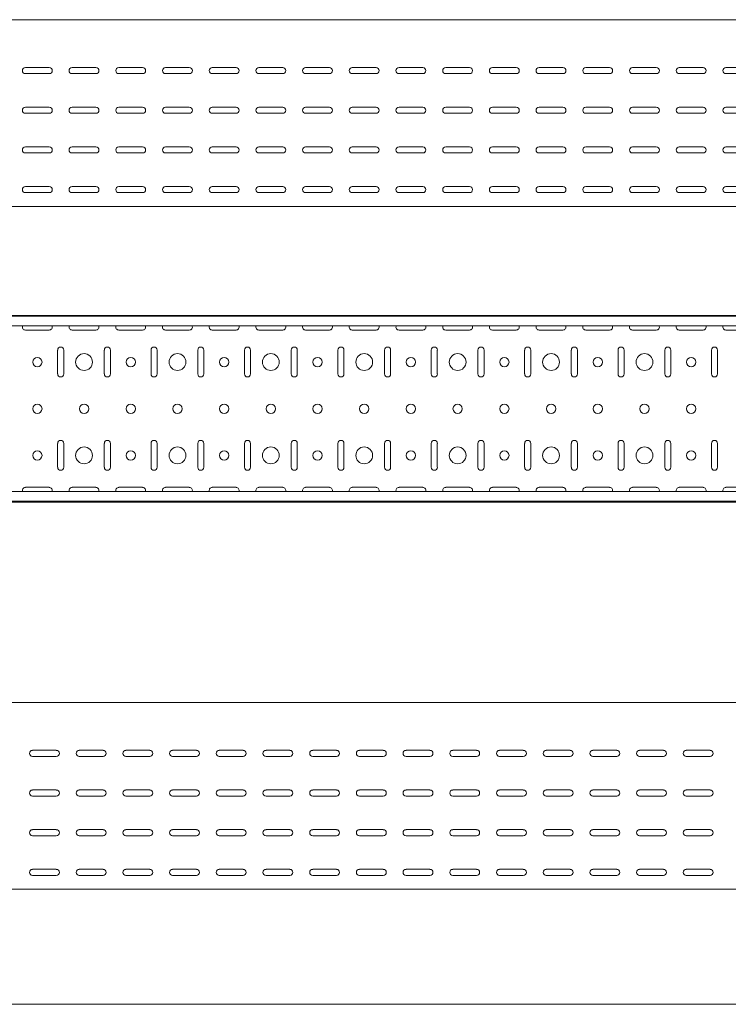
# Model space of a CAD drawing. Header units: millimetres. Extents: x -794 to 3872, y -6969 to -1561.
# Tile 15 of 19: x 1624 to 2383, y -2616 to -1561. Entities that reach past the tile are written whole.
import ezdxf

# ---------------------------------------------------------------- set-up
doc = ezdxf.new("R2010")
doc.units = ezdxf.units.MM

msp = doc.modelspace()

# ---------------------------------------------------------------- linework, layer by layer
at = {"color": 7, "linetype": 'Continuous', "lineweight": 15}
for p, q in [((3867.9, -1560.7), (867.9, -1560.7)), ((1630.1, -1611.9), (1655.6, -1611.9)), ((1680.1, -1611.9), (1705.6, -1611.9)), ((1730.1, -1611.9), (1755.6, -1611.9)), ((1780.1, -1611.9), (1805.6, -1611.9)), ((1830.1, -1611.9), (1855.6, -1611.9)), ((1880.1, -1611.9), (1905.6, -1611.9)), ((1930.1, -1611.9), (1955.6, -1611.9)), ((1980.1, -1611.9), (2005.6, -1611.9)), ((2030.1, -1611.9), (2055.6, -1611.9)), ((2080.1, -1611.9), (2105.6, -1611.9)), ((2130.1, -1611.9), (2155.6, -1611.9)), ((2180.1, -1611.9), (2205.6, -1611.9)), ((2230.1, -1611.9), (2255.6, -1611.9)), ((2280.1, -1611.9), (2305.6, -1611.9)), ((2330.1, -1611.9), (2355.6, -1611.9)), ((2380.1, -1611.9), (2405.6, -1611.9)), ((1655.6, -1618.4), (1630.1, -1618.4)), ((1705.6, -1618.4), (1680.1, -1618.4)), ((1755.6, -1618.4), (1730.1, -1618.4)), ((1805.6, -1618.4), (1780.1, -1618.4)), ((1855.6, -1618.4), (1830.1, -1618.4)), ((1905.6, -1618.4), (1880.1, -1618.4)), ((1955.6, -1618.4), (1930.1, -1618.4)), ((2005.6, -1618.4), (1980.1, -1618.4)), ((2055.6, -1618.4), (2030.1, -1618.4)), ((2105.6, -1618.4), (2080.1, -1618.4)), ((2155.6, -1618.4), (2130.1, -1618.4)), ((2205.6, -1618.4), (2180.1, -1618.4)), ((2255.6, -1618.4), (2230.1, -1618.4)), ((2305.6, -1618.4), (2280.1, -1618.4)), ((2355.6, -1618.4), (2330.1, -1618.4)), ((2405.6, -1618.4), (2380.1, -1618.4)), ((1630.1, -1654.4), (1655.6, -1654.4)), ((1680.1, -1654.4), (1705.6, -1654.4)), ((1730.1, -1654.4), (1755.6, -1654.4)), ((1780.1, -1654.4), (1805.6, -1654.4)), ((1830.1, -1654.4), (1855.6, -1654.4)), ((1880.1, -1654.4), (1905.6, -1654.4)), ((1930.1, -1654.4), (1955.6, -1654.4)), ((1980.1, -1654.4), (2005.6, -1654.4)), ((2030.1, -1654.4), (2055.6, -1654.4)), ((2080.1, -1654.4), (2105.6, -1654.4)), ((2130.1, -1654.4), (2155.6, -1654.4)), ((2180.1, -1654.4), (2205.6, -1654.4)), ((2230.1, -1654.4), (2255.6, -1654.4)), ((2280.1, -1654.4), (2305.6, -1654.4)), ((2330.1, -1654.4), (2355.6, -1654.4)), ((2380.1, -1654.4), (2405.6, -1654.4)), ((1655.6, -1660.9), (1630.1, -1660.9)), ((1705.6, -1660.9), (1680.1, -1660.9)), ((1755.6, -1660.9), (1730.1, -1660.9)), ((1805.6, -1660.9), (1780.1, -1660.9)), ((1855.6, -1660.9), (1830.1, -1660.9)), ((1905.6, -1660.9), (1880.1, -1660.9)), ((1955.6, -1660.9), (1930.1, -1660.9)), ((2005.6, -1660.9), (1980.1, -1660.9)), ((2055.6, -1660.9), (2030.1, -1660.9)), ((2105.6, -1660.9), (2080.1, -1660.9)), ((2155.6, -1660.9), (2130.1, -1660.9)), ((2205.6, -1660.9), (2180.1, -1660.9)), ((2255.6, -1660.9), (2230.1, -1660.9)), ((2305.6, -1660.9), (2280.1, -1660.9)), ((2355.6, -1660.9), (2330.1, -1660.9)), ((2405.6, -1660.9), (2380.1, -1660.9)), ((1630.1, -1696.9), (1655.6, -1696.9)), ((1680.1, -1696.9), (1705.6, -1696.9)), ((1730.1, -1696.9), (1755.6, -1696.9)), ((1780.1, -1696.9), (1805.6, -1696.9)), ((1830.1, -1696.9), (1855.6, -1696.9)), ((1880.1, -1696.9), (1905.6, -1696.9)), ((1930.1, -1696.9), (1955.6, -1696.9)), ((1980.1, -1696.9), (2005.6, -1696.9)), ((2030.1, -1696.9), (2055.6, -1696.9)), ((2080.1, -1696.9), (2105.6, -1696.9)), ((2130.1, -1696.9), (2155.6, -1696.9)), ((2180.1, -1696.9), (2205.6, -1696.9)), ((2230.1, -1696.9), (2255.6, -1696.9)), ((2280.1, -1696.9), (2305.6, -1696.9)), ((2330.1, -1696.9), (2355.6, -1696.9)), ((2380.1, -1696.9), (2405.6, -1696.9)), ((1655.6, -1703.4), (1630.1, -1703.4)), ((1705.6, -1703.4), (1680.1, -1703.4)), ((1755.6, -1703.4), (1730.1, -1703.4)), ((1805.6, -1703.4), (1780.1, -1703.4)), ((1855.6, -1703.4), (1830.1, -1703.4)), ((1905.6, -1703.4), (1880.1, -1703.4)), ((1955.6, -1703.4), (1930.1, -1703.4)), ((2005.6, -1703.4), (1980.1, -1703.4)), ((2055.6, -1703.4), (2030.1, -1703.4)), ((2105.6, -1703.4), (2080.1, -1703.4)), ((2155.6, -1703.4), (2130.1, -1703.4)), ((2205.6, -1703.4), (2180.1, -1703.4)), ((2255.6, -1703.4), (2230.1, -1703.4)), ((2305.6, -1703.4), (2280.1, -1703.4)), ((2355.6, -1703.4), (2330.1, -1703.4)), ((2405.6, -1703.4), (2380.1, -1703.4)), ((1630.1, -1739.4), (1655.6, -1739.4)), ((1680.1, -1739.4), (1705.6, -1739.4)), ((1730.1, -1739.4), (1755.6, -1739.4)), ((1780.1, -1739.4), (1805.6, -1739.4)), ((1830.1, -1739.4), (1855.6, -1739.4)), ((1880.1, -1739.4), (1905.6, -1739.4)), ((1930.1, -1739.4), (1955.6, -1739.4)), ((1980.1, -1739.4), (2005.6, -1739.4)), ((2030.1, -1739.4), (2055.6, -1739.4)), ((2080.1, -1739.4), (2105.6, -1739.4)), ((2130.1, -1739.4), (2155.6, -1739.4)), ((2180.1, -1739.4), (2205.6, -1739.4)), ((2230.1, -1739.4), (2255.6, -1739.4)), ((2280.1, -1739.4), (2305.6, -1739.4)), ((2330.1, -1739.4), (2355.6, -1739.4)), ((2380.1, -1739.4), (2405.6, -1739.4)), ((1655.6, -1745.9), (1630.1, -1745.9)), ((1705.6, -1745.9), (1680.1, -1745.9)), ((1755.6, -1745.9), (1730.1, -1745.9)), ((1805.6, -1745.9), (1780.1, -1745.9)), ((1855.6, -1745.9), (1830.1, -1745.9)), ((1905.6, -1745.9), (1880.1, -1745.9)), ((1955.6, -1745.9), (1930.1, -1745.9)), ((2005.6, -1745.9), (1980.1, -1745.9)), ((2055.6, -1745.9), (2030.1, -1745.9)), ((2105.6, -1745.9), (2080.1, -1745.9)), ((2155.6, -1745.9), (2130.1, -1745.9)), ((2205.6, -1745.9), (2180.1, -1745.9)), ((2255.6, -1745.9), (2230.1, -1745.9)), ((2305.6, -1745.9), (2280.1, -1745.9)), ((2355.6, -1745.9), (2330.1, -1745.9)), ((2405.6, -1745.9), (2380.1, -1745.9)), ((3867.9, -1760.7), (867.9, -1760.7)), ((3867.9, -1877.5), (867.9, -1877.5)), ((3867.9, -1878.5), (867.9, -1878.5)), ((3864.9, -1888.7), (870.9, -1888.7)), ((1630.1, -1893.2), (1655.6, -1893.2)), ((1680.1, -1893.2), (1705.6, -1893.2)), ((1730.1, -1893.2), (1755.6, -1893.2)), ((1780.1, -1893.2), (1805.6, -1893.2)), ((1830.1, -1893.2), (1855.6, -1893.2)), ((1880.1, -1893.2), (1905.6, -1893.2)), ((1930.1, -1893.2), (1955.6, -1893.2)), ((1980.1, -1893.2), (2005.6, -1893.2)), ((2030.1, -1893.2), (2055.6, -1893.2)), ((2080.1, -1893.2), (2105.6, -1893.2)), ((2130.1, -1893.2), (2155.6, -1893.2)), ((2180.1, -1893.2), (2205.6, -1893.2)), ((2230.1, -1893.2), (2255.6, -1893.2)), ((2280.1, -1893.2), (2305.6, -1893.2)), ((2330.1, -1893.2), (2355.6, -1893.2)), ((2380.1, -1893.2), (2405.6, -1893.2)), ((1664.6, -1914.7), (1664.6, -1940.2)), ((1671.1, -1940.2), (1671.1, -1914.7)), ((1714.6, -1914.7), (1714.6, -1940.2)), ((1721.1, -1940.2), (1721.1, -1914.7)), ((1764.6, -1914.7), (1764.6, -1940.2)), ((1771.1, -1940.2), (1771.1, -1914.7)), ((1814.6, -1914.7), (1814.6, -1940.2)), ((1821.1, -1940.2), (1821.1, -1914.7)), ((1864.6, -1914.7), (1864.6, -1940.2)), ((1871.1, -1940.2), (1871.1, -1914.7)), ((1914.6, -1914.7), (1914.6, -1940.2)), ((1921.1, -1940.2), (1921.1, -1914.7)), ((1964.6, -1914.7), (1964.6, -1940.2)), ((1971.1, -1940.2), (1971.1, -1914.7)), ((2014.6, -1914.7), (2014.6, -1940.2)), ((2021.1, -1940.2), (2021.1, -1914.7)), ((2064.6, -1914.7), (2064.6, -1940.2)), ((2071.1, -1940.2), (2071.1, -1914.7)), ((2114.6, -1914.7), (2114.6, -1940.2)), ((2121.1, -1940.2), (2121.1, -1914.7)), ((2164.6, -1914.7), (2164.6, -1940.2)), ((2171.1, -1940.2), (2171.1, -1914.7)), ((2214.6, -1914.7), (2214.6, -1940.2)), ((2221.1, -1940.2), (2221.1, -1914.7)), ((2264.6, -1914.7), (2264.6, -1940.2)), ((2271.1, -1940.2), (2271.1, -1914.7)), ((2314.6, -1914.7), (2314.6, -1940.2)), ((2321.1, -1940.2), (2321.1, -1914.7)), ((2364.6, -1914.7), (2364.6, -1940.2)), ((2371.1, -1940.2), (2371.1, -1914.7)), ((1664.6, -2014.7), (1664.6, -2040.2)), ((1671.1, -2040.2), (1671.1, -2014.7)), ((1714.6, -2014.7), (1714.6, -2040.2)), ((1721.1, -2040.2), (1721.1, -2014.7)), ((1764.6, -2014.7), (1764.6, -2040.2)), ((1771.1, -2040.2), (1771.1, -2014.7)), ((1814.6, -2014.7), (1814.6, -2040.2)), ((1821.1, -2040.2), (1821.1, -2014.7)), ((1864.6, -2014.7), (1864.6, -2040.2)), ((1871.1, -2040.2), (1871.1, -2014.7)), ((1914.6, -2014.7), (1914.6, -2040.2)), ((1921.1, -2040.2), (1921.1, -2014.7)), ((1964.6, -2014.7), (1964.6, -2040.2)), ((1971.1, -2040.2), (1971.1, -2014.7)), ((2014.6, -2014.7), (2014.6, -2040.2)), ((2021.1, -2040.2), (2021.1, -2014.7)), ((2064.6, -2014.7), (2064.6, -2040.2)), ((2071.1, -2040.2), (2071.1, -2014.7)), ((2114.6, -2014.7), (2114.6, -2040.2)), ((2121.1, -2040.2), (2121.1, -2014.7)), ((2164.6, -2014.7), (2164.6, -2040.2)), ((2171.1, -2040.2), (2171.1, -2014.7)), ((2214.6, -2014.7), (2214.6, -2040.2)), ((2221.1, -2040.2), (2221.1, -2014.7)), ((2264.6, -2014.7), (2264.6, -2040.2)), ((2271.1, -2040.2), (2271.1, -2014.7)), ((2314.6, -2014.7), (2314.6, -2040.2)), ((2321.1, -2040.2), (2321.1, -2014.7)), ((2364.6, -2014.7), (2364.6, -2040.2)), ((2371.1, -2040.2), (2371.1, -2014.7)), ((3864.9, -2066.3), (870.9, -2066.3)), ((1655.6, -2061.7), (1630.1, -2061.7)), ((1705.6, -2061.7), (1680.1, -2061.7)), ((1755.6, -2061.7), (1730.1, -2061.7)), ((1805.6, -2061.7), (1780.1, -2061.7)), ((1855.6, -2061.7), (1830.1, -2061.7)), ((1905.6, -2061.7), (1880.1, -2061.7)), ((1955.6, -2061.7), (1930.1, -2061.7)), ((2005.6, -2061.7), (1980.1, -2061.7)), ((2055.6, -2061.7), (2030.1, -2061.7)), ((2105.6, -2061.7), (2080.1, -2061.7)), ((2155.6, -2061.7), (2130.1, -2061.7)), ((2205.6, -2061.7), (2180.1, -2061.7)), ((2255.6, -2061.7), (2230.1, -2061.7)), ((2305.6, -2061.7), (2280.1, -2061.7)), ((2355.6, -2061.7), (2330.1, -2061.7)), ((2405.6, -2061.7), (2380.1, -2061.7)), ((867.9, -2076.5), (3867.9, -2076.5)), ((3867.9, -2077.5), (867.9, -2077.5)), ((3825.5, -2292.3), (825.5, -2292.3)), ((1637.7, -2343.5), (1663.2, -2343.5)), ((1663.2, -2350), (1637.7, -2350)), ((1687.7, -2343.5), (1713.2, -2343.5)), ((1713.2, -2350), (1687.7, -2350)), ((1737.7, -2343.5), (1763.2, -2343.5)), ((1763.2, -2350), (1737.7, -2350)), ((1787.7, -2343.5), (1813.2, -2343.5)), ((1813.2, -2350), (1787.7, -2350)), ((1837.7, -2343.5), (1863.2, -2343.5)), ((1863.2, -2350), (1837.7, -2350)), ((1887.7, -2343.5), (1913.2, -2343.5)), ((1913.2, -2350), (1887.7, -2350)), ((1937.7, -2343.5), (1963.2, -2343.5)), ((1963.2, -2350), (1937.7, -2350)), ((1987.7, -2343.5), (2013.2, -2343.5)), ((2013.2, -2350), (1987.7, -2350)), ((2037.7, -2343.5), (2063.2, -2343.5)), ((2063.2, -2350), (2037.7, -2350)), ((2087.7, -2343.5), (2113.2, -2343.5)), ((2113.2, -2350), (2087.7, -2350)), ((2137.7, -2343.5), (2163.2, -2343.5)), ((2163.2, -2350), (2137.7, -2350)), ((2187.7, -2343.5), (2213.2, -2343.5)), ((2213.2, -2350), (2187.7, -2350)), ((2237.7, -2343.5), (2263.2, -2343.5)), ((2263.2, -2350), (2237.7, -2350)), ((2287.7, -2343.5), (2313.2, -2343.5)), ((2313.2, -2350), (2287.7, -2350)), ((2337.7, -2343.5), (2363.2, -2343.5)), ((2363.2, -2350), (2337.7, -2350)), ((1637.7, -2386), (1663.2, -2386)), ((1663.2, -2392.5), (1637.7, -2392.5)), ((1687.7, -2386), (1713.2, -2386)), ((1713.2, -2392.5), (1687.7, -2392.5)), ((1737.7, -2386), (1763.2, -2386)), ((1763.2, -2392.5), (1737.7, -2392.5)), ((1787.7, -2386), (1813.2, -2386)), ((1813.2, -2392.5), (1787.7, -2392.5)), ((1837.7, -2386), (1863.2, -2386)), ((1863.2, -2392.5), (1837.7, -2392.5)), ((1887.7, -2386), (1913.2, -2386)), ((1913.2, -2392.5), (1887.7, -2392.5)), ((1937.7, -2386), (1963.2, -2386)), ((1963.2, -2392.5), (1937.7, -2392.5)), ((1987.7, -2386), (2013.2, -2386)), ((2013.2, -2392.5), (1987.7, -2392.5)), ((2037.7, -2386), (2063.2, -2386)), ((2063.2, -2392.5), (2037.7, -2392.5)), ((2087.7, -2386), (2113.2, -2386)), ((2113.2, -2392.5), (2087.7, -2392.5)), ((2137.7, -2386), (2163.2, -2386)), ((2163.2, -2392.5), (2137.7, -2392.5)), ((2187.7, -2386), (2213.2, -2386)), ((2213.2, -2392.5), (2187.7, -2392.5)), ((2237.7, -2386), (2263.2, -2386)), ((2263.2, -2392.5), (2237.7, -2392.5)), ((2287.7, -2386), (2313.2, -2386)), ((2313.2, -2392.5), (2287.7, -2392.5)), ((2337.7, -2386), (2363.2, -2386)), ((2363.2, -2392.5), (2337.7, -2392.5)), ((1637.7, -2428.5), (1663.2, -2428.5)), ((1663.2, -2435), (1637.7, -2435)), ((1687.7, -2428.5), (1713.2, -2428.5)), ((1713.2, -2435), (1687.7, -2435)), ((1737.7, -2428.5), (1763.2, -2428.5)), ((1763.2, -2435), (1737.7, -2435)), ((1787.7, -2428.5), (1813.2, -2428.5)), ((1813.2, -2435), (1787.7, -2435)), ((1837.7, -2428.5), (1863.2, -2428.5)), ((1863.2, -2435), (1837.7, -2435)), ((1887.7, -2428.5), (1913.2, -2428.5)), ((1913.2, -2435), (1887.7, -2435)), ((1937.7, -2428.5), (1963.2, -2428.5)), ((1963.2, -2435), (1937.7, -2435)), ((1987.7, -2428.5), (2013.2, -2428.5)), ((2013.2, -2435), (1987.7, -2435)), ((2037.7, -2428.5), (2063.2, -2428.5)), ((2063.2, -2435), (2037.7, -2435)), ((2087.7, -2428.5), (2113.2, -2428.5)), ((2113.2, -2435), (2087.7, -2435)), ((2137.7, -2428.5), (2163.2, -2428.5)), ((2163.2, -2435), (2137.7, -2435)), ((2187.7, -2428.5), (2213.2, -2428.5)), ((2213.2, -2435), (2187.7, -2435)), ((2237.7, -2428.5), (2263.2, -2428.5)), ((2263.2, -2435), (2237.7, -2435)), ((2287.7, -2428.5), (2313.2, -2428.5)), ((2313.2, -2435), (2287.7, -2435)), ((2337.7, -2428.5), (2363.2, -2428.5)), ((2363.2, -2435), (2337.7, -2435)), ((1637.7, -2471), (1663.2, -2471)), ((1663.2, -2477.5), (1637.7, -2477.5)), ((1687.7, -2471), (1713.2, -2471)), ((1713.2, -2477.5), (1687.7, -2477.5)), ((1737.7, -2471), (1763.2, -2471)), ((1763.2, -2477.5), (1737.7, -2477.5)), ((1787.7, -2471), (1813.2, -2471)), ((1813.2, -2477.5), (1787.7, -2477.5)), ((1837.7, -2471), (1863.2, -2471)), ((1863.2, -2477.5), (1837.7, -2477.5)), ((1887.7, -2471), (1913.2, -2471)), ((1913.2, -2477.5), (1887.7, -2477.5)), ((1937.7, -2471), (1963.2, -2471)), ((1963.2, -2477.5), (1937.7, -2477.5)), ((1987.7, -2471), (2013.2, -2471)), ((2013.2, -2477.5), (1987.7, -2477.5)), ((2037.7, -2471), (2063.2, -2471)), ((2063.2, -2477.5), (2037.7, -2477.5)), ((2087.7, -2471), (2113.2, -2471)), ((2113.2, -2477.5), (2087.7, -2477.5)), ((2137.7, -2471), (2163.2, -2471)), ((2163.2, -2477.5), (2137.7, -2477.5)), ((2187.7, -2471), (2213.2, -2471)), ((2213.2, -2477.5), (2187.7, -2477.5)), ((2237.7, -2471), (2263.2, -2471)), ((2263.2, -2477.5), (2237.7, -2477.5)), ((2287.7, -2471), (2313.2, -2471)), ((2313.2, -2477.5), (2287.7, -2477.5)), ((2337.7, -2471), (2363.2, -2471)), ((2363.2, -2477.5), (2337.7, -2477.5)), ((3825.5, -2492.3), (825.5, -2492.3)), ((3825.5, -2615.6), (825.5, -2615.6))]:
    msp.add_line(p, q, dxfattribs=at)
for centre, radius in [((1692.9, -1927.5), 9), ((1792.9, -1927.5), 9), ((1892.9, -1927.5), 9), ((1992.9, -1927.5), 9), ((2092.9, -1927.5), 9), ((2192.9, -1927.5), 9), ((2292.9, -1927.5), 9), ((1642.9, -1927.5), 5), ((1742.9, -1927.5), 5), ((1842.9, -1927.5), 5), ((1942.9, -1927.5), 5), ((2042.9, -1927.5), 5), ((2142.9, -1927.5), 5), ((2242.9, -1927.5), 5), ((2342.9, -1927.5), 5), ((1642.9, -1977.5), 5), ((1692.9, -1977.5), 5), ((1742.9, -1977.5), 5), ((1792.9, -1977.5), 5), ((1842.9, -1977.5), 5), ((1892.9, -1977.5), 5), ((1942.9, -1977.5), 5), ((1992.9, -1977.5), 5), ((2042.9, -1977.5), 5), ((2092.9, -1977.5), 5), ((2142.9, -1977.5), 5), ((2192.9, -1977.5), 5), ((2242.9, -1977.5), 5), ((2292.9, -1977.5), 5), ((2342.9, -1977.5), 5), ((1642.9, -2027.5), 5), ((1692.9, -2027.5), 9), ((1742.9, -2027.5), 5), ((1792.9, -2027.5), 9), ((1842.9, -2027.5), 5), ((1892.9, -2027.5), 9), ((1942.9, -2027.5), 5), ((1992.9, -2027.5), 9), ((2042.9, -2027.5), 5), ((2092.9, -2027.5), 9), ((2142.9, -2027.5), 5), ((2192.9, -2027.5), 9), ((2242.9, -2027.5), 5), ((2292.9, -2027.5), 9), ((2342.9, -2027.5), 5)]:
    msp.add_circle(centre, radius, dxfattribs=at)
for centre, start, end in [((1630.1, -1615.2), 90, 270), ((1655.6, -1615.2), 270, 90), ((1680.1, -1615.2), 90, 270), ((1705.6, -1615.2), 270, 90), ((1730.1, -1615.2), 90, 270), ((1755.6, -1615.2), 270, 90), ((1780.1, -1615.2), 90, 270), ((1805.6, -1615.2), 270, 90), ((1830.1, -1615.2), 90, 270), ((1855.6, -1615.2), 270, 90), ((1880.1, -1615.2), 90, 270), ((1905.6, -1615.2), 270, 90), ((1930.1, -1615.2), 90, 270), ((1955.6, -1615.2), 270, 90), ((1980.1, -1615.2), 90, 270), ((2005.6, -1615.2), 270, 90), ((2030.1, -1615.2), 90, 270), ((2055.6, -1615.2), 270, 90), ((2080.1, -1615.2), 90, 270), ((2105.6, -1615.2), 270, 90), ((2130.1, -1615.2), 90, 270), ((2155.6, -1615.2), 270, 90), ((2180.1, -1615.2), 90, 270), ((2205.6, -1615.2), 270, 90), ((2230.1, -1615.2), 90, 270), ((2255.6, -1615.2), 270, 90), ((2280.1, -1615.2), 90, 270), ((2305.6, -1615.2), 270, 90), ((2330.1, -1615.2), 90, 270), ((2355.6, -1615.2), 270, 90), ((2380.1, -1615.2), 90, 270), ((1630.1, -1657.7), 90, 270), ((1655.6, -1657.7), 270, 90), ((1680.1, -1657.7), 90, 270), ((1705.6, -1657.7), 270, 90), ((1730.1, -1657.7), 90, 270), ((1755.6, -1657.7), 270, 90), ((1780.1, -1657.7), 90, 270), ((1805.6, -1657.7), 270, 90), ((1830.1, -1657.7), 90, 270), ((1855.6, -1657.7), 270, 90), ((1880.1, -1657.7), 90, 270), ((1905.6, -1657.7), 270, 90), ((1930.1, -1657.7), 90, 270), ((1955.6, -1657.7), 270, 90), ((1980.1, -1657.7), 90, 270), ((2005.6, -1657.7), 270, 90), ((2030.1, -1657.7), 90, 270), ((2055.6, -1657.7), 270, 90), ((2080.1, -1657.7), 90, 270), ((2105.6, -1657.7), 270, 90), ((2130.1, -1657.7), 90, 270), ((2155.6, -1657.7), 270, 90), ((2180.1, -1657.7), 90, 270), ((2205.6, -1657.7), 270, 90), ((2230.1, -1657.7), 90, 270), ((2255.6, -1657.7), 270, 90), ((2280.1, -1657.7), 90, 270), ((2305.6, -1657.7), 270, 90), ((2330.1, -1657.7), 90, 270), ((2355.6, -1657.7), 270, 90), ((2380.1, -1657.7), 90, 270), ((1630.1, -1700.2), 90, 270), ((1655.6, -1700.2), 270, 90), ((1680.1, -1700.2), 90, 270), ((1705.6, -1700.2), 270, 90), ((1730.1, -1700.2), 90, 270), ((1755.6, -1700.2), 270, 90), ((1780.1, -1700.2), 90, 270), ((1805.6, -1700.2), 270, 90), ((1830.1, -1700.2), 90, 270), ((1855.6, -1700.2), 270, 90), ((1880.1, -1700.2), 90, 270), ((1905.6, -1700.2), 270, 90), ((1930.1, -1700.2), 90, 270), ((1955.6, -1700.2), 270, 90), ((1980.1, -1700.2), 90, 270), ((2005.6, -1700.2), 270, 90), ((2030.1, -1700.2), 90, 270), ((2055.6, -1700.2), 270, 90), ((2080.1, -1700.2), 90, 270), ((2105.6, -1700.2), 270, 90), ((2130.1, -1700.2), 90, 270), ((2155.6, -1700.2), 270, 90), ((2180.1, -1700.2), 90, 270), ((2205.6, -1700.2), 270, 90), ((2230.1, -1700.2), 90, 270), ((2255.6, -1700.2), 270, 90), ((2280.1, -1700.2), 90, 270), ((2305.6, -1700.2), 270, 90), ((2330.1, -1700.2), 90, 270), ((2355.6, -1700.2), 270, 90), ((2380.1, -1700.2), 90, 270), ((1630.1, -1742.7), 90, 270), ((1655.6, -1742.7), 270, 90), ((1680.1, -1742.7), 90, 270), ((1705.6, -1742.7), 270, 90), ((1730.1, -1742.7), 90, 270), ((1755.6, -1742.7), 270, 90), ((1780.1, -1742.7), 90, 270), ((1805.6, -1742.7), 270, 90), ((1830.1, -1742.7), 90, 270), ((1855.6, -1742.7), 270, 90), ((1880.1, -1742.7), 90, 270), ((1905.6, -1742.7), 270, 90), ((1930.1, -1742.7), 90, 270), ((1955.6, -1742.7), 270, 90), ((1980.1, -1742.7), 90, 270), ((2005.6, -1742.7), 270, 90), ((2030.1, -1742.7), 90, 270), ((2055.6, -1742.7), 270, 90), ((2080.1, -1742.7), 90, 270), ((2105.6, -1742.7), 270, 90), ((2130.1, -1742.7), 90, 270), ((2155.6, -1742.7), 270, 90), ((2180.1, -1742.7), 90, 270), ((2205.6, -1742.7), 270, 90), ((2230.1, -1742.7), 90, 270), ((2255.6, -1742.7), 270, 90), ((2280.1, -1742.7), 90, 270), ((2305.6, -1742.7), 270, 90), ((2330.1, -1742.7), 90, 270), ((2355.6, -1742.7), 270, 90), ((2380.1, -1742.7), 90, 270), ((1630.1, -1890), 156.6479, 270), ((1655.6, -1890), 270, 23.3521), ((1680.1, -1890), 156.6479, 270), ((1705.6, -1890), 270, 23.3521), ((1730.1, -1890), 156.6479, 270), ((1755.6, -1890), 270, 23.3521), ((1780.1, -1890), 156.6479, 270), ((1805.6, -1890), 270, 23.3521), ((1830.1, -1890), 156.6479, 270), ((1855.6, -1890), 270, 23.3521), ((1880.1, -1890), 156.6479, 270), ((1905.6, -1890), 270, 23.3521), ((1930.1, -1890), 156.6479, 270), ((1955.6, -1890), 270, 23.3521), ((1980.1, -1890), 156.6479, 270), ((2005.6, -1890), 270, 23.3521), ((2030.1, -1890), 156.6479, 270), ((2055.6, -1890), 270, 23.3521), ((2080.1, -1890), 156.6479, 270), ((2105.6, -1890), 270, 23.3521), ((2130.1, -1890), 156.6479, 270), ((2155.6, -1890), 270, 23.3521), ((2180.1, -1890), 156.6479, 270), ((2205.6, -1890), 270, 23.3521), ((2230.1, -1890), 156.6479, 270), ((2255.6, -1890), 270, 23.3521), ((2280.1, -1890), 156.6479, 270), ((2305.6, -1890), 270, 23.3521), ((2330.1, -1890), 156.6479, 270), ((2355.6, -1890), 270, 23.3521), ((2380.1, -1890), 156.6479, 270), ((1667.9, -1914.7), 0, 180), ((1717.9, -1914.7), 0, 180), ((1767.9, -1914.7), 0, 180), ((1817.9, -1914.7), 0, 180), ((1867.9, -1914.7), 0, 180), ((1917.9, -1914.7), 0, 180), ((1967.9, -1914.7), 0, 180), ((2017.9, -1914.7), 0, 180), ((2067.9, -1914.7), 0, 180), ((2117.9, -1914.7), 0, 180), ((2167.9, -1914.7), 0, 180), ((2217.9, -1914.7), 0, 180), ((2267.9, -1914.7), 0, 180), ((2317.9, -1914.7), 0, 180), ((2367.9, -1914.7), 0, 180), ((1667.9, -1940.2), 180, 0), ((1717.9, -1940.2), 180, 0), ((1767.9, -1940.2), 180, 0), ((1817.9, -1940.2), 180, 0), ((1867.9, -1940.2), 180, 0), ((1917.9, -1940.2), 180, 0), ((1967.9, -1940.2), 180, 0), ((2017.9, -1940.2), 180, 0), ((2067.9, -1940.2), 180, 0), ((2117.9, -1940.2), 180, 0), ((2167.9, -1940.2), 180, 0), ((2217.9, -1940.2), 180, 0), ((2267.9, -1940.2), 180, 0), ((2317.9, -1940.2), 180, 0), ((2367.9, -1940.2), 180, 0), ((1667.9, -2014.7), 0, 180), ((1717.9, -2014.7), 0, 180), ((1767.9, -2014.7), 0, 180), ((1817.9, -2014.7), 0, 180), ((1867.9, -2014.7), 0, 180), ((1917.9, -2014.7), 0, 180), ((1967.9, -2014.7), 0, 180), ((2017.9, -2014.7), 0, 180), ((2067.9, -2014.7), 0, 180), ((2117.9, -2014.7), 0, 180), ((2167.9, -2014.7), 0, 180), ((2217.9, -2014.7), 0, 180), ((2267.9, -2014.7), 0, 180), ((2317.9, -2014.7), 0, 180), ((2367.9, -2014.7), 0, 180), ((1667.9, -2040.2), 180, 0), ((1717.9, -2040.2), 180, 0), ((1767.9, -2040.2), 180, 0), ((1817.9, -2040.2), 180, 0), ((1867.9, -2040.2), 180, 0), ((1917.9, -2040.2), 180, 0), ((1967.9, -2040.2), 180, 0), ((2017.9, -2040.2), 180, 0), ((2067.9, -2040.2), 180, 0), ((2117.9, -2040.2), 180, 0), ((2167.9, -2040.2), 180, 0), ((2217.9, -2040.2), 180, 0), ((2267.9, -2040.2), 180, 0), ((2317.9, -2040.2), 180, 0), ((2367.9, -2040.2), 180, 0), ((1630.1, -2065), 90, 203.3521), ((1655.6, -2065), 336.6479, 90), ((1680.1, -2065), 90, 203.3521), ((1705.6, -2065), 336.6479, 90), ((1730.1, -2065), 90, 203.3521), ((1755.6, -2065), 336.6479, 90), ((1780.1, -2065), 90, 203.3521), ((1805.6, -2065), 336.6479, 90), ((1830.1, -2065), 90, 203.3521), ((1855.6, -2065), 336.6479, 90), ((1880.1, -2065), 90, 203.3521), ((1905.6, -2065), 336.6479, 90), ((1930.1, -2065), 90, 203.3521), ((1955.6, -2065), 336.6479, 90), ((1980.1, -2065), 90, 203.3521), ((2005.6, -2065), 336.6479, 90), ((2030.1, -2065), 90, 203.3521), ((2055.6, -2065), 336.6479, 90), ((2080.1, -2065), 90, 203.3521), ((2105.6, -2065), 336.6479, 90), ((2130.1, -2065), 90, 203.3521), ((2155.6, -2065), 336.6479, 90), ((2180.1, -2065), 90, 203.3521), ((2205.6, -2065), 336.6479, 90), ((2230.1, -2065), 90, 203.3521), ((2255.6, -2065), 336.6479, 90), ((2280.1, -2065), 90, 203.3521), ((2305.6, -2065), 336.6479, 90), ((2330.1, -2065), 90, 203.3521), ((2355.6, -2065), 336.6479, 90), ((2380.1, -2065), 90, 203.3521), ((1637.7, -2346.8), 90, 270), ((1663.2, -2346.8), 270, 90), ((1687.7, -2346.8), 90, 270), ((1713.2, -2346.8), 270, 90), ((1737.7, -2346.8), 90, 270), ((1763.2, -2346.8), 270, 90), ((1787.7, -2346.8), 90, 270), ((1813.2, -2346.8), 270, 90), ((1837.7, -2346.8), 90, 270), ((1863.2, -2346.8), 270, 90), ((1887.7, -2346.8), 90, 270), ((1913.2, -2346.8), 270, 90), ((1937.7, -2346.8), 90, 270), ((1963.2, -2346.8), 270, 90), ((1987.7, -2346.8), 90, 270), ((2013.2, -2346.8), 270, 90), ((2037.7, -2346.8), 90, 270), ((2063.2, -2346.8), 270, 90), ((2087.7, -2346.8), 90, 270), ((2113.2, -2346.8), 270, 90), ((2137.7, -2346.8), 90, 270), ((2163.2, -2346.8), 270, 90), ((2187.7, -2346.8), 90, 270), ((2213.2, -2346.8), 270, 90), ((2237.7, -2346.8), 90, 270), ((2263.2, -2346.8), 270, 90), ((2287.7, -2346.8), 90, 270), ((2313.2, -2346.8), 270, 90), ((2337.7, -2346.8), 90, 270), ((2363.2, -2346.8), 270, 90), ((1637.7, -2389.3), 90, 270), ((1663.2, -2389.3), 270, 90), ((1687.7, -2389.3), 90, 270), ((1713.2, -2389.3), 270, 90), ((1737.7, -2389.3), 90, 270), ((1763.2, -2389.3), 270, 90), ((1787.7, -2389.3), 90, 270), ((1813.2, -2389.3), 270, 90), ((1837.7, -2389.3), 90, 270), ((1863.2, -2389.3), 270, 90), ((1887.7, -2389.3), 90, 270), ((1913.2, -2389.3), 270, 90), ((1937.7, -2389.3), 90, 270), ((1963.2, -2389.3), 270, 90), ((1987.7, -2389.3), 90, 270), ((2013.2, -2389.3), 270, 90), ((2037.7, -2389.3), 90, 270), ((2063.2, -2389.3), 270, 90), ((2087.7, -2389.3), 90, 270), ((2113.2, -2389.3), 270, 90), ((2137.7, -2389.3), 90, 270), ((2163.2, -2389.3), 270, 90), ((2187.7, -2389.3), 90, 270), ((2213.2, -2389.3), 270, 90), ((2237.7, -2389.3), 90, 270), ((2263.2, -2389.3), 270, 90), ((2287.7, -2389.3), 90, 270), ((2313.2, -2389.3), 270, 90), ((2337.7, -2389.3), 90, 270), ((2363.2, -2389.3), 270, 90), ((1637.7, -2431.8), 90, 270), ((1663.2, -2431.8), 270, 90), ((1687.7, -2431.8), 90, 270), ((1713.2, -2431.8), 270, 90), ((1737.7, -2431.8), 90, 270), ((1763.2, -2431.8), 270, 90), ((1787.7, -2431.8), 90, 270), ((1813.2, -2431.8), 270, 90), ((1837.7, -2431.8), 90, 270), ((1863.2, -2431.8), 270, 90), ((1887.7, -2431.8), 90, 270), ((1913.2, -2431.8), 270, 90), ((1937.7, -2431.8), 90, 270), ((1963.2, -2431.8), 270, 90), ((1987.7, -2431.8), 90, 270), ((2013.2, -2431.8), 270, 90), ((2037.7, -2431.8), 90, 270), ((2063.2, -2431.8), 270, 90), ((2087.7, -2431.8), 90, 270), ((2113.2, -2431.8), 270, 90), ((2137.7, -2431.8), 90, 270), ((2163.2, -2431.8), 270, 90), ((2187.7, -2431.8), 90, 270), ((2213.2, -2431.8), 270, 90), ((2237.7, -2431.8), 90, 270), ((2263.2, -2431.8), 270, 90), ((2287.7, -2431.8), 90, 270), ((2313.2, -2431.8), 270, 90), ((2337.7, -2431.8), 90, 270), ((2363.2, -2431.8), 270, 90), ((1637.7, -2474.3), 90, 270), ((1663.2, -2474.3), 270, 90), ((1687.7, -2474.3), 90, 270), ((1713.2, -2474.3), 270, 90), ((1737.7, -2474.3), 90, 270), ((1763.2, -2474.3), 270, 90), ((1787.7, -2474.3), 90, 270), ((1813.2, -2474.3), 270, 90), ((1837.7, -2474.3), 90, 270), ((1863.2, -2474.3), 270, 90), ((1887.7, -2474.3), 90, 270), ((1913.2, -2474.3), 270, 90), ((1937.7, -2474.3), 90, 270), ((1963.2, -2474.3), 270, 90), ((1987.7, -2474.3), 90, 270), ((2013.2, -2474.3), 270, 90), ((2037.7, -2474.3), 90, 270), ((2063.2, -2474.3), 270, 90), ((2087.7, -2474.3), 90, 270), ((2113.2, -2474.3), 270, 90), ((2137.7, -2474.3), 90, 270), ((2163.2, -2474.3), 270, 90), ((2187.7, -2474.3), 90, 270), ((2213.2, -2474.3), 270, 90), ((2237.7, -2474.3), 90, 270), ((2263.2, -2474.3), 270, 90), ((2287.7, -2474.3), 90, 270), ((2313.2, -2474.3), 270, 90), ((2337.7, -2474.3), 90, 270), ((2363.2, -2474.3), 270, 90)]:
    msp.add_arc(centre, 3.25, start, end, dxfattribs=at)

doc.saveas('drawing.dxf')
